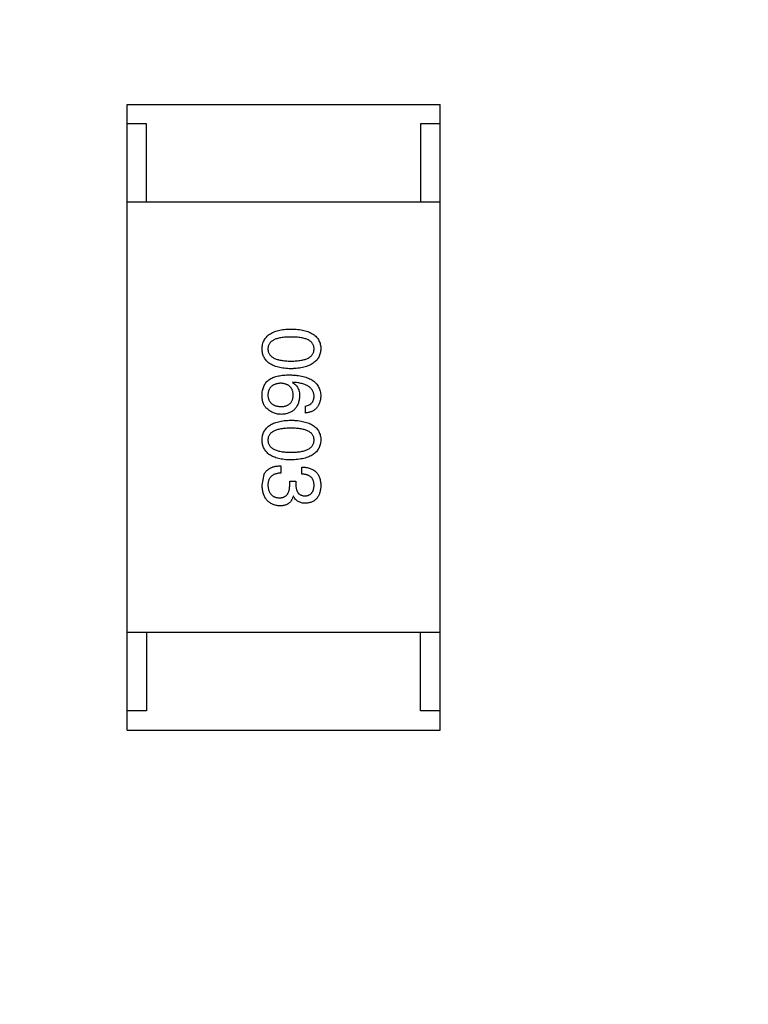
# Model space of a CAD drawing. Header units: inches. Extents: x -100 to 126, y -58 to 58.
# Tile 67 of 118: x 74.02 to 75.89, y 1.31 to 3.83. Entities that reach past the tile are written whole.
import ezdxf

# ---------------------------------------------------------------- set-up
doc = ezdxf.new("R2010")
doc.units = ezdxf.units.IN
doc.header["$LTSCALE"] = 1.21
doc.header["$MEASUREMENT"] = 0
doc.header["$PDMODE"] = 3
doc.header["$PDSIZE"] = 0.3125
doc.layers.get('0').update_dxf_attribs({"linetype": 'CONTINUOUS'})
doc.layers.get('Defpoints').update_dxf_attribs({"linetype": 'CONTINUOUS'})
doc.styles.get("Standard").update_dxf_attribs({"font": 'txt', "width": 0.8})
doc.dimstyles.get("Standard").update_dxf_attribs({"dimtxt": 0.15625, "dimasz": 0.1875, "dimexe": 0.125, "dimexo": 0.0625, "dimgap": 0.09, "dimtad": 0, "dimtih": 1, "dimtoh": 1, "dimzin": 4, "dimdsep": 46, "dimtxsty": 'STANDARD', "dimblk": '_FILLED', "dimblk1": '_FILLED', "dimblk2": '_FILLED', "dimcen": 0.09, "dimazin": 1, "dimtp": 0.01, "dimtm": 0.01, "dimtfac": 1, "dimtofl": 0, "dimtmove": 0, "dimatfit": 3, "dimldrblk": '_FILLED', "dimfxl": 1, "dimtolj": 1, "dimtzin": 4, "dimarcsym": 0})

# ---------------------------------------------------------------- blocks, each defined once
blk = doc.blocks.new('_FILLED')
at = {"color": 0, "linetype": 'ByBlock'}
blk.add_solid([(0, 0), (-1, 0.1667), (-1, -0.1667)], dxfattribs=at)
blk = doc.blocks.new('*D16')
at = {"color": 0, "lineweight": -2}
for p, q in [((76.8362, 41.7108), (39.6185, 41.7108)), ((39.7435, 40.2108), (39.7435, -4.8825)), ((39.7435, -56.2892), (39.7435, -11.1958)), ((61.686, -57.7892), (39.6185, -57.7892))]:
    blk.add_line(p, q, dxfattribs=at)
at = {"layer": 'Defpoints', "color": 0}
for p in [(76.8987, 41.7108), (39.7435, -57.7892), (61.7485, -57.7892)]:
    blk.add_point(p, dxfattribs=at)
at = {"color": 0, "lineweight": -2, "xscale": 1.5, "yscale": 1.5, "zscale": 1.5}
for p, rotation in [((39.7435, 41.7108), 90), ((39.7435, -57.7892), 270)]:
    blk.add_blockref('_FILLED', p, dxfattribs=dict(at, rotation=rotation))
at = {"color": 0, "insert": (39.7435, -8.0392), "char_height": 2, "attachment_point": 5, "rotation": 90}
blk.add_mtext('\\A1;99.50', dxfattribs=at)

msp = doc.modelspace()

# ---------------------------------------------------------------- linework, layer by layer
at = {"color": 7, "linetype": 'Continuous'}
for p, q in [((74.2988, 2.0106), (74.2988, 3.6106)), ((74.2988, 3.6106), (75.0988, 3.6106)), ((75.0988, 2.0106), (75.0988, 3.6106)), ((74.3488, 3.5606), (74.2988, 3.5606)), ((74.3488, 3.3606), (74.3488, 3.5606)), ((75.0488, 3.5606), (75.0488, 3.3606)), ((75.0988, 3.5606), (75.0488, 3.5606)), ((75.0988, 3.3606), (74.2988, 3.3606)), ((74.7227, 2.9002), (74.7218, 2.8994)), ((74.7546, 2.8215), (74.7546, 2.8395)), ((74.6915, 2.6867), (74.6915, 2.6678)), ((74.7456, 2.6654), (74.7456, 2.6834)), ((74.644, 2.6375), (74.6489, 2.6646)), ((74.7145, 2.6383), (74.7145, 2.6474)), ((74.7145, 2.6474), (74.73, 2.6474)), ((74.73, 2.6474), (74.73, 2.6375)), ((74.7243, 2.6088), (74.7235, 2.6088)), ((75.0988, 2.2606), (74.2988, 2.2606)), ((74.3488, 2.2606), (74.3488, 2.0606)), ((75.0488, 2.0606), (75.0488, 2.2606)), ((74.3488, 2.0606), (74.2988, 2.0606)), ((75.0988, 2.0606), (75.0488, 2.0606)), ((74.2988, 2.0106), (75.0988, 2.0106))]:
    msp.add_line(p, q, dxfattribs=at)
for points, knots in [([(74.644, 2.9856), (74.6441, 2.9876), (74.6443, 2.9915), (74.6452, 2.9971), (74.6467, 3.0024), (74.6488, 3.0072), (74.6514, 3.0118), (74.6547, 3.0159), (74.6585, 3.0197), (74.6629, 3.023), (74.6678, 3.026), (74.6733, 3.0286), (74.6793, 3.0309), (74.6859, 3.0327), (74.6931, 3.0343), (74.7008, 3.0354), (74.7091, 3.0361), (74.7148, 3.0363), (74.7178, 3.0364)], [0, 0, 0, 0, 0.059135, 0.115606, 0.169241, 0.221578, 0.273261, 0.324749, 0.377329, 0.431642, 0.488541, 0.548597, 0.612232, 0.680174, 0.752504, 0.829777, 0.912307, 1, 1, 1, 1]), ([(74.7178, 3.0364), (74.7208, 3.0363), (74.7267, 3.0361), (74.7353, 3.0354), (74.7433, 3.0343), (74.7507, 3.0327), (74.7575, 3.0309), (74.7637, 3.0286), (74.7694, 3.026), (74.7745, 3.023), (74.779, 3.0197), (74.7829, 3.0159), (74.7863, 3.0118), (74.789, 3.0073), (74.7911, 3.0024), (74.7928, 2.9971), (74.7937, 2.9915), (74.7939, 2.9876), (74.794, 2.9856)], [0, 0, 0, 0, 0.088823, 0.172287, 0.250296, 0.323438, 0.392244, 0.456221, 0.516635, 0.573871, 0.628, 0.680335, 0.731489, 0.782557, 0.834044, 0.886738, 0.942089, 1, 1, 1, 1]), ([(74.7178, 3.0159), (74.7154, 3.0159), (74.7108, 3.0159), (74.7041, 3.0155), (74.6978, 3.0149), (74.6921, 3.0141), (74.6868, 3.013), (74.6819, 3.0118), (74.6775, 3.0102), (74.6736, 3.0084), (74.6701, 3.0064), (74.667, 3.0042), (74.6645, 3.0017), (74.6624, 2.9989), (74.6607, 2.996), (74.6596, 2.9927), (74.6589, 2.9892), (74.6588, 2.9868), (74.6587, 2.9856)], [0, 0, 0, 0, 0.096457, 0.187288, 0.27178, 0.350132, 0.423455, 0.491343, 0.554037, 0.612253, 0.666313, 0.717038, 0.764921, 0.811214, 0.856775, 0.902988, 0.950234, 1, 1, 1, 1]), ([(74.7768, 2.9856), (74.7767, 2.9868), (74.7766, 2.9892), (74.7759, 2.9927), (74.7748, 2.9959), (74.7732, 2.9989), (74.771, 3.0017), (74.7685, 3.0042), (74.7654, 3.0064), (74.762, 3.0084), (74.758, 3.0102), (74.7536, 3.0118), (74.7488, 3.013), (74.7435, 3.0141), (74.7377, 3.0149), (74.7314, 3.0155), (74.7247, 3.0159), (74.7201, 3.0159), (74.7178, 3.0159)], [0, 0, 0, 0, 0.049764, 0.097007, 0.143217, 0.188577, 0.235116, 0.282997, 0.333719, 0.387776, 0.445989, 0.508679, 0.576563, 0.649481, 0.728235, 0.812722, 0.903548, 1, 1, 1, 1]), ([(74.7178, 2.9348), (74.7148, 2.9349), (74.7091, 2.9351), (74.7008, 2.9359), (74.6931, 2.9369), (74.6859, 2.9385), (74.6793, 2.9403), (74.6733, 2.9426), (74.6678, 2.9452), (74.6628, 2.9482), (74.6585, 2.9515), (74.6547, 2.9553), (74.6514, 2.9594), (74.6488, 2.964), (74.6467, 2.9689), (74.6452, 2.9741), (74.6443, 2.9797), (74.6441, 2.9836), (74.644, 2.9856)], [0, 0, 0, 0, 0.08769, 0.170218, 0.24749, 0.319818, 0.387758, 0.451391, 0.511445, 0.568185, 0.622681, 0.67526, 0.726746, 0.778428, 0.830764, 0.884397, 0.940866, 1, 1, 1, 1]), ([(74.6587, 2.9856), (74.6588, 2.9843), (74.659, 2.9819), (74.6597, 2.9783), (74.661, 2.975), (74.6627, 2.9719), (74.6648, 2.9691), (74.6674, 2.9665), (74.6705, 2.9642), (74.6739, 2.9621), (74.6779, 2.9603), (74.6823, 2.9587), (74.6871, 2.9574), (74.6924, 2.9563), (74.6981, 2.9555), (74.7042, 2.9549), (74.7108, 2.9545), (74.7154, 2.9545), (74.7178, 2.9545)], [0, 0, 0, 0, 0.050879, 0.099377, 0.146973, 0.193618, 0.240619, 0.289461, 0.34047, 0.395283, 0.453059, 0.515633, 0.582666, 0.655287, 0.732971, 0.815933, 0.905166, 1, 1, 1, 1]), ([(74.7178, 2.9545), (74.7201, 2.9545), (74.7247, 2.9545), (74.7314, 2.9549), (74.7377, 2.9555), (74.7435, 2.9563), (74.7488, 2.9574), (74.7536, 2.9587), (74.758, 2.9603), (74.762, 2.9621), (74.7654, 2.9642), (74.7685, 2.9665), (74.771, 2.9691), (74.7732, 2.9719), (74.7748, 2.975), (74.7759, 2.9783), (74.7766, 2.9819), (74.7767, 2.9843), (74.7768, 2.9856)], [0, 0, 0, 0, 0.095719, 0.185854, 0.269738, 0.347952, 0.420315, 0.487894, 0.550245, 0.608186, 0.662454, 0.713283, 0.761375, 0.808209, 0.854301, 0.901312, 0.949396, 1, 1, 1, 1]), ([(74.794, 2.9856), (74.7939, 2.9836), (74.7936, 2.9798), (74.7926, 2.9743), (74.7909, 2.9691), (74.7887, 2.9642), (74.7859, 2.9598), (74.7826, 2.9557), (74.7786, 2.952), (74.7741, 2.9486), (74.769, 2.9456), (74.7634, 2.9429), (74.7571, 2.9407), (74.7504, 2.9388), (74.743, 2.9372), (74.7351, 2.936), (74.7266, 2.9352), (74.7208, 2.9349), (74.7178, 2.9348)], [0, 0, 0, 0, 0.057415, 0.112361, 0.16496, 0.216437, 0.267441, 0.318839, 0.371478, 0.426325, 0.483626, 0.544235, 0.608673, 0.677374, 0.750405, 0.828394, 0.911525, 1, 1, 1, 1]), ([(74.644, 2.8698), (74.6441, 2.8719), (74.6443, 2.8759), (74.6454, 2.8817), (74.647, 2.8872), (74.6492, 2.8922), (74.652, 2.8969), (74.6553, 2.9011), (74.6592, 2.9051), (74.6621, 2.9073), (74.6637, 2.9084)], [0, 0, 0, 0, 0.137449, 0.267856, 0.393219, 0.514735, 0.63397, 0.753734, 0.874967, 1, 1, 1, 1]), ([(74.6915, 2.8977), (74.6902, 2.8976), (74.6877, 2.8975), (74.6841, 2.8969), (74.6807, 2.8962), (74.6775, 2.8952), (74.6746, 2.8941), (74.672, 2.8926), (74.6695, 2.891), (74.6673, 2.8891), (74.6654, 2.8871), (74.6637, 2.8848), (74.6622, 2.8823), (74.661, 2.8796), (74.6601, 2.8766), (74.6594, 2.8735), (74.6589, 2.8701), (74.6588, 2.8678), (74.6587, 2.8666)], [0, 0, 0, 0, 0.076467, 0.148148, 0.216496, 0.280559, 0.342274, 0.401168, 0.458322, 0.514073, 0.569257, 0.62465, 0.68124, 0.739113, 0.799947, 0.862804, 0.929597, 1, 1, 1, 1]), ([(74.6637, 2.9084), (74.6652, 2.9092), (74.6684, 2.911), (74.6737, 2.9132), (74.6793, 2.915), (74.6855, 2.9164), (74.6921, 2.9176), (74.6991, 2.9184), (74.7067, 2.919), (74.7118, 2.919), (74.7145, 2.919)], [0, 0, 0, 0, 0.101889, 0.209155, 0.322694, 0.442863, 0.569758, 0.70479, 0.848502, 1, 1, 1, 1]), ([(74.7235, 2.8674), (74.7234, 2.8686), (74.7233, 2.8708), (74.7229, 2.8741), (74.7222, 2.8772), (74.7212, 2.88), (74.7201, 2.8827), (74.7186, 2.8851), (74.717, 2.8873), (74.7151, 2.8893), (74.713, 2.8912), (74.7106, 2.8927), (74.708, 2.8941), (74.7052, 2.8953), (74.7021, 2.8962), (74.6988, 2.897), (74.6952, 2.8975), (74.6928, 2.8976), (74.6915, 2.8977)], [0, 0, 0, 0, 0.070453, 0.136523, 0.199866, 0.260392, 0.318446, 0.374657, 0.430182, 0.485556, 0.541071, 0.598396, 0.657208, 0.718642, 0.783247, 0.851631, 0.923928, 1, 1, 1, 1]), ([(74.7145, 2.919), (74.7176, 2.9189), (74.7237, 2.9187), (74.7326, 2.9179), (74.7409, 2.9168), (74.7485, 2.9151), (74.7556, 2.9132), (74.7621, 2.9108), (74.768, 2.908), (74.7733, 2.9048), (74.778, 2.9013), (74.7821, 2.8972), (74.7856, 2.8928), (74.7885, 2.888), (74.7908, 2.8828), (74.7925, 2.8772), (74.7936, 2.8712), (74.7939, 2.867), (74.794, 2.8649)], [0, 0, 0, 0, 0.087517, 0.169686, 0.246944, 0.319347, 0.387088, 0.450961, 0.511075, 0.567974, 0.622351, 0.675039, 0.726853, 0.778688, 0.83093, 0.884738, 0.941043, 1, 1, 1, 1]), ([(74.7218, 2.8994), (74.7233, 2.8985), (74.7261, 2.8968), (74.7298, 2.8936), (74.7329, 2.89), (74.7355, 2.8858), (74.7375, 2.8812), (74.7389, 2.8762), (74.7397, 2.8707), (74.7398, 2.8669), (74.7399, 2.8649)], [0, 0, 0, 0, 0.122276, 0.239997, 0.35611, 0.473903, 0.59404, 0.720428, 0.855383, 1, 1, 1, 1]), ([(74.7768, 2.8649), (74.7767, 2.8662), (74.7765, 2.8688), (74.7756, 2.8724), (74.7745, 2.8759), (74.7728, 2.8791), (74.7708, 2.8822), (74.7684, 2.885), (74.7656, 2.8875), (74.7624, 2.8898), (74.7588, 2.8919), (74.7548, 2.8938), (74.7504, 2.8954), (74.7456, 2.8968), (74.7404, 2.898), (74.7349, 2.899), (74.7289, 2.8997), (74.7248, 2.9), (74.7227, 2.9002)], [0, 0, 0, 0, 0.054741, 0.107075, 0.158339, 0.208382, 0.258772, 0.310045, 0.362765, 0.417822, 0.475982, 0.537466, 0.602901, 0.673037, 0.747247, 0.826291, 0.910782, 1, 1, 1, 1]), ([(74.6563, 2.833), (74.6552, 2.8339), (74.6531, 2.8358), (74.6505, 2.8393), (74.6483, 2.8432), (74.6465, 2.8476), (74.6452, 2.8525), (74.6443, 2.8578), (74.6439, 2.8637), (74.6439, 2.8677), (74.644, 2.8698)], [0, 0, 0, 0, 0.105033, 0.21147, 0.321511, 0.438526, 0.563605, 0.698055, 0.843218, 1, 1, 1, 1]), ([(74.6587, 2.8666), (74.6588, 2.8655), (74.659, 2.8633), (74.6596, 2.8602), (74.6603, 2.8573), (74.6614, 2.8546), (74.6627, 2.8521), (74.6642, 2.8498), (74.6659, 2.8477), (74.6679, 2.8458), (74.6702, 2.8441), (74.6727, 2.8426), (74.6753, 2.8413), (74.6783, 2.8402), (74.6815, 2.8393), (74.6849, 2.8387), (74.6885, 2.8381), (74.691, 2.838), (74.6923, 2.8379)], [0, 0, 0, 0, 0.066682, 0.130303, 0.190802, 0.248749, 0.30534, 0.361219, 0.415721, 0.471765, 0.528279, 0.586428, 0.64659, 0.710143, 0.776461, 0.846692, 0.921137, 1, 1, 1, 1]), ([(74.6923, 2.8379), (74.6936, 2.838), (74.696, 2.8381), (74.6994, 2.8386), (74.7026, 2.8394), (74.7056, 2.8403), (74.7084, 2.8414), (74.7109, 2.8427), (74.7132, 2.8443), (74.7153, 2.846), (74.7172, 2.848), (74.7188, 2.8502), (74.7201, 2.8525), (74.7213, 2.8551), (74.7222, 2.8579), (74.7229, 2.8609), (74.7233, 2.8641), (74.7234, 2.8663), (74.7235, 2.8674)], [0, 0, 0, 0, 0.076288, 0.14871, 0.216387, 0.281386, 0.342528, 0.402111, 0.4591, 0.514852, 0.569974, 0.625644, 0.682226, 0.740156, 0.800362, 0.863471, 0.930116, 1, 1, 1, 1]), ([(74.7399, 2.8649), (74.7397, 2.8631), (74.7394, 2.8596), (74.7385, 2.8544), (74.7373, 2.8496), (74.7358, 2.8451), (74.734, 2.841), (74.7319, 2.8372), (74.7294, 2.8338), (74.7266, 2.8307), (74.7235, 2.8279), (74.7201, 2.8255), (74.7164, 2.8234), (74.7123, 2.8216), (74.708, 2.8203), (74.7033, 2.8192), (74.6984, 2.8185), (74.6949, 2.8183), (74.6932, 2.8182)], [0, 0, 0, 0, 0.074228, 0.144548, 0.211288, 0.274576, 0.335162, 0.393915, 0.450599, 0.506657, 0.562409, 0.618617, 0.676096, 0.735061, 0.79654, 0.860906, 0.928473, 1, 1, 1, 1]), ([(74.7546, 2.8395), (74.7564, 2.8399), (74.7597, 2.8406), (74.7643, 2.8425), (74.7681, 2.8449), (74.7713, 2.8478), (74.7738, 2.8513), (74.7755, 2.8554), (74.7766, 2.86), (74.7767, 2.8632), (74.7768, 2.8649)], [0, 0, 0, 0, 0.1439, 0.274233, 0.394478, 0.509388, 0.621911, 0.738504, 0.863414, 1, 1, 1, 1]), ([(74.794, 2.8649), (74.7938, 2.8633), (74.7936, 2.8602), (74.7929, 2.8557), (74.7919, 2.8515), (74.7907, 2.8475), (74.7892, 2.8438), (74.7874, 2.8404), (74.7853, 2.8372), (74.783, 2.8343), (74.7804, 2.8318), (74.7775, 2.8295), (74.7743, 2.8274), (74.7709, 2.8257), (74.7672, 2.8242), (74.7633, 2.823), (74.7591, 2.822), (74.7561, 2.8217), (74.7546, 2.8215)], [0, 0, 0, 0, 0.073784, 0.144317, 0.211047, 0.274818, 0.336501, 0.395724, 0.453465, 0.510016, 0.566585, 0.622844, 0.680328, 0.739335, 0.800408, 0.863904, 0.93053, 1, 1, 1, 1]), ([(74.6932, 2.8182), (74.6914, 2.8183), (74.688, 2.8184), (74.6829, 2.819), (74.678, 2.8202), (74.6732, 2.8218), (74.6687, 2.8239), (74.6643, 2.8264), (74.6602, 2.8295), (74.6576, 2.8318), (74.6563, 2.833)], [0, 0, 0, 0, 0.12904, 0.253809, 0.377066, 0.499122, 0.621469, 0.744665, 0.870607, 1, 1, 1, 1]), ([(74.644, 2.7525), (74.6441, 2.7544), (74.6443, 2.7583), (74.6452, 2.764), (74.6467, 2.7692), (74.6488, 2.7741), (74.6514, 2.7786), (74.6547, 2.7828), (74.6585, 2.7865), (74.6629, 2.7899), (74.6678, 2.7929), (74.6733, 2.7955), (74.6793, 2.7977), (74.6859, 2.7996), (74.6931, 2.8011), (74.7008, 2.8022), (74.7091, 2.803), (74.7148, 2.8032), (74.7178, 2.8033)], [0, 0, 0, 0, 0.059135, 0.115606, 0.169241, 0.221578, 0.273261, 0.324749, 0.377329, 0.431642, 0.488541, 0.548597, 0.612232, 0.680174, 0.752504, 0.829777, 0.912307, 1, 1, 1, 1]), ([(74.7178, 2.8033), (74.7208, 2.8032), (74.7267, 2.803), (74.7353, 2.8022), (74.7433, 2.8011), (74.7507, 2.7996), (74.7575, 2.7977), (74.7637, 2.7955), (74.7694, 2.7929), (74.7745, 2.7899), (74.779, 2.7865), (74.7829, 2.7828), (74.7863, 2.7786), (74.789, 2.7741), (74.7911, 2.7692), (74.7928, 2.764), (74.7937, 2.7583), (74.7939, 2.7544), (74.794, 2.7525)], [0, 0, 0, 0, 0.088823, 0.172287, 0.250296, 0.323438, 0.392244, 0.456221, 0.516635, 0.573871, 0.628, 0.680335, 0.731489, 0.782557, 0.834044, 0.886738, 0.942089, 1, 1, 1, 1]), ([(74.7178, 2.7828), (74.7154, 2.7828), (74.7108, 2.7827), (74.7041, 2.7823), (74.6978, 2.7818), (74.6921, 2.781), (74.6868, 2.7799), (74.6819, 2.7786), (74.6775, 2.7771), (74.6736, 2.7753), (74.6701, 2.7733), (74.667, 2.771), (74.6645, 2.7685), (74.6624, 2.7658), (74.6607, 2.7628), (74.6596, 2.7596), (74.6589, 2.7561), (74.6588, 2.7537), (74.6587, 2.7525)], [0, 0, 0, 0, 0.096457, 0.187288, 0.27178, 0.350132, 0.423455, 0.491343, 0.554037, 0.612253, 0.666313, 0.717038, 0.764921, 0.811214, 0.856775, 0.902988, 0.950234, 1, 1, 1, 1]), ([(74.7768, 2.7525), (74.7767, 2.7537), (74.7766, 2.7561), (74.7759, 2.7596), (74.7748, 2.7628), (74.7732, 2.7658), (74.771, 2.7685), (74.7685, 2.7711), (74.7654, 2.7733), (74.762, 2.7753), (74.758, 2.7771), (74.7536, 2.7786), (74.7488, 2.7799), (74.7435, 2.781), (74.7377, 2.7818), (74.7314, 2.7823), (74.7247, 2.7827), (74.7201, 2.7828), (74.7178, 2.7828)], [0, 0, 0, 0, 0.049764, 0.097007, 0.143217, 0.188577, 0.235116, 0.282997, 0.333719, 0.387776, 0.445989, 0.508679, 0.576563, 0.649481, 0.728235, 0.812722, 0.903548, 1, 1, 1, 1]), ([(74.7178, 2.7016), (74.7148, 2.7017), (74.7091, 2.7019), (74.7008, 2.7027), (74.6931, 2.7038), (74.6859, 2.7053), (74.6793, 2.7072), (74.6733, 2.7094), (74.6678, 2.712), (74.6628, 2.715), (74.6585, 2.7184), (74.6547, 2.7221), (74.6514, 2.7263), (74.6488, 2.7308), (74.6467, 2.7357), (74.6452, 2.741), (74.6443, 2.7466), (74.6441, 2.7505), (74.644, 2.7525)], [0, 0, 0, 0, 0.08769, 0.170218, 0.24749, 0.319818, 0.387758, 0.451391, 0.511445, 0.568185, 0.622681, 0.67526, 0.726746, 0.778428, 0.830764, 0.884397, 0.940866, 1, 1, 1, 1]), ([(74.6587, 2.7525), (74.6588, 2.7512), (74.659, 2.7487), (74.6597, 2.7452), (74.661, 2.7418), (74.6627, 2.7388), (74.6648, 2.7359), (74.6674, 2.7334), (74.6705, 2.7311), (74.6739, 2.729), (74.6779, 2.7271), (74.6823, 2.7256), (74.6871, 2.7242), (74.6924, 2.7232), (74.6981, 2.7223), (74.7042, 2.7217), (74.7108, 2.7214), (74.7154, 2.7213), (74.7178, 2.7213)], [0, 0, 0, 0, 0.050879, 0.099377, 0.146973, 0.193618, 0.240619, 0.289461, 0.34047, 0.395283, 0.453059, 0.515633, 0.582666, 0.655287, 0.732971, 0.815933, 0.905166, 1, 1, 1, 1]), ([(74.7178, 2.7213), (74.7201, 2.7213), (74.7247, 2.7214), (74.7314, 2.7217), (74.7377, 2.7223), (74.7435, 2.7232), (74.7488, 2.7243), (74.7536, 2.7256), (74.758, 2.7272), (74.762, 2.729), (74.7654, 2.7311), (74.7685, 2.7334), (74.771, 2.736), (74.7732, 2.7388), (74.7748, 2.7418), (74.7759, 2.7452), (74.7766, 2.7487), (74.7767, 2.7512), (74.7768, 2.7525)], [0, 0, 0, 0, 0.095719, 0.185854, 0.269738, 0.347952, 0.420315, 0.487894, 0.550245, 0.608186, 0.662454, 0.713283, 0.761375, 0.808209, 0.854301, 0.901312, 0.949396, 1, 1, 1, 1]), ([(74.794, 2.7525), (74.7939, 2.7505), (74.7936, 2.7467), (74.7926, 2.7411), (74.7909, 2.7359), (74.7887, 2.7311), (74.7859, 2.7266), (74.7826, 2.7225), (74.7786, 2.7188), (74.7741, 2.7154), (74.769, 2.7124), (74.7634, 2.7098), (74.7571, 2.7075), (74.7504, 2.7056), (74.743, 2.7041), (74.7351, 2.7029), (74.7266, 2.702), (74.7208, 2.7018), (74.7178, 2.7016)], [0, 0, 0, 0, 0.057415, 0.112361, 0.16496, 0.216437, 0.267441, 0.318839, 0.371478, 0.426325, 0.483626, 0.544235, 0.608673, 0.677374, 0.750405, 0.828394, 0.911525, 1, 1, 1, 1]), ([(74.6489, 2.6646), (74.6493, 2.6654), (74.6501, 2.6672), (74.6517, 2.6696), (74.6533, 2.6719), (74.6552, 2.674), (74.6573, 2.6759), (74.6595, 2.6777), (74.6619, 2.6793), (74.6645, 2.6808), (74.6672, 2.6821), (74.6702, 2.6833), (74.6733, 2.6842), (74.6766, 2.685), (74.6801, 2.6857), (74.6837, 2.6862), (74.6876, 2.6865), (74.6902, 2.6866), (74.6915, 2.6867)], [0, 0, 0, 0, 0.056906, 0.113264, 0.168825, 0.223843, 0.279195, 0.335267, 0.392098, 0.450414, 0.51054, 0.572219, 0.636652, 0.703156, 0.773102, 0.845505, 0.921063, 1, 1, 1, 1]), ([(74.7456, 2.6834), (74.7475, 2.6834), (74.7513, 2.6832), (74.7567, 2.6826), (74.7617, 2.6816), (74.7664, 2.6802), (74.7707, 2.6785), (74.7747, 2.6764), (74.7783, 2.674), (74.7815, 2.6712), (74.7844, 2.668), (74.7869, 2.6645), (74.789, 2.6606), (74.7907, 2.6563), (74.7921, 2.6517), (74.7931, 2.6467), (74.7938, 2.6414), (74.7939, 2.6378), (74.794, 2.6359)], [0, 0, 0, 0, 0.074804, 0.144899, 0.211458, 0.274554, 0.334363, 0.392059, 0.448123, 0.503024, 0.558154, 0.613471, 0.670844, 0.729926, 0.792003, 0.857405, 0.926768, 1, 1, 1, 1]), ([(74.6915, 2.6678), (74.6902, 2.6678), (74.6876, 2.6677), (74.6839, 2.6672), (74.6804, 2.6666), (74.6772, 2.6657), (74.6743, 2.6645), (74.6715, 2.6631), (74.6691, 2.6615), (74.6669, 2.6597), (74.665, 2.6576), (74.6633, 2.6553), (74.6619, 2.6528), (74.6607, 2.65), (74.6598, 2.647), (74.6592, 2.6438), (74.6588, 2.6403), (74.6588, 2.6379), (74.6587, 2.6367)], [0, 0, 0, 0, 0.07723, 0.149593, 0.217944, 0.282232, 0.34411, 0.402297, 0.458791, 0.513966, 0.568538, 0.623291, 0.679957, 0.737243, 0.798142, 0.86118, 0.928728, 1, 1, 1, 1]), ([(74.7768, 2.6367), (74.7767, 2.6378), (74.7767, 2.64), (74.7763, 2.6432), (74.7757, 2.6462), (74.7749, 2.6489), (74.7738, 2.6515), (74.7724, 2.6538), (74.7709, 2.6559), (74.769, 2.6578), (74.7669, 2.6595), (74.7646, 2.661), (74.762, 2.6623), (74.7592, 2.6633), (74.7562, 2.6642), (74.7528, 2.6648), (74.7493, 2.6652), (74.7469, 2.6653), (74.7456, 2.6654)], [0, 0, 0, 0, 0.069877, 0.136363, 0.198671, 0.257968, 0.315462, 0.370709, 0.425568, 0.479847, 0.535753, 0.592303, 0.651386, 0.713311, 0.778642, 0.84836, 0.921866, 1, 1, 1, 1]), ([(74.6899, 2.5842), (74.6881, 2.5844), (74.6846, 2.5846), (74.6795, 2.5855), (74.6748, 2.5868), (74.6704, 2.5884), (74.6664, 2.5904), (74.6626, 2.5928), (74.6593, 2.5956), (74.6562, 2.5987), (74.6535, 2.6023), (74.6511, 2.6062), (74.6491, 2.6105), (74.6474, 2.6152), (74.646, 2.6202), (74.645, 2.6257), (74.6443, 2.6315), (74.6441, 2.6355), (74.644, 2.6375)], [0, 0, 0, 0, 0.068236, 0.132937, 0.194125, 0.253174, 0.310181, 0.365986, 0.421096, 0.476216, 0.532352, 0.590232, 0.649824, 0.71274, 0.778406, 0.848058, 0.921922, 1, 1, 1, 1]), ([(74.6587, 2.6367), (74.6588, 2.6355), (74.659, 2.6331), (74.6595, 2.6296), (74.6602, 2.6264), (74.6611, 2.6234), (74.6622, 2.6206), (74.6635, 2.618), (74.665, 2.6156), (74.6667, 2.6135), (74.6686, 2.6116), (74.6707, 2.6099), (74.673, 2.6085), (74.6755, 2.6073), (74.6782, 2.6063), (74.6811, 2.6055), (74.6842, 2.605), (74.6863, 2.6048), (74.6874, 2.6047)], [0, 0, 0, 0, 0.076694, 0.149502, 0.218019, 0.283183, 0.345589, 0.405199, 0.462852, 0.519478, 0.575313, 0.630559, 0.687006, 0.744638, 0.804006, 0.866059, 0.931486, 1, 1, 1, 1]), ([(74.6874, 2.6047), (74.6885, 2.6047), (74.6906, 2.6048), (74.6937, 2.6052), (74.6966, 2.6059), (74.6993, 2.6068), (74.7017, 2.6079), (74.7039, 2.6094), (74.706, 2.6111), (74.7078, 2.6131), (74.7093, 2.6154), (74.7108, 2.6179), (74.7119, 2.6206), (74.7128, 2.6237), (74.7136, 2.627), (74.7141, 2.6305), (74.7144, 2.6343), (74.7145, 2.637), (74.7145, 2.6383)], [0, 0, 0, 0, 0.066518, 0.129194, 0.188613, 0.245254, 0.300032, 0.353805, 0.407079, 0.461108, 0.516272, 0.574141, 0.634837, 0.699275, 0.767504, 0.840272, 0.917505, 1, 1, 1, 1]), ([(74.73, 2.6375), (74.7301, 2.6364), (74.7302, 2.6343), (74.7306, 2.6312), (74.7311, 2.6283), (74.7318, 2.6257), (74.7327, 2.6232), (74.7337, 2.6209), (74.7349, 2.6189), (74.7363, 2.617), (74.7379, 2.6153), (74.7397, 2.6139), (74.7416, 2.6127), (74.7437, 2.6116), (74.746, 2.6108), (74.7485, 2.6102), (74.7511, 2.6098), (74.7529, 2.6097), (74.7538, 2.6096)], [0, 0, 0, 0, 0.079415, 0.154091, 0.22508, 0.29186, 0.355026, 0.415127, 0.472418, 0.528511, 0.583551, 0.638361, 0.693547, 0.750023, 0.807857, 0.868401, 0.932259, 1, 1, 1, 1]), ([(74.7538, 2.6096), (74.7547, 2.6097), (74.7565, 2.6099), (74.759, 2.6104), (74.7614, 2.6111), (74.7635, 2.6119), (74.7656, 2.6129), (74.7674, 2.6142), (74.7692, 2.6156), (74.7707, 2.6172), (74.772, 2.619), (74.7732, 2.621), (74.7742, 2.6231), (74.7751, 2.6255), (74.7757, 2.628), (74.7763, 2.6308), (74.7766, 2.6337), (74.7767, 2.6357), (74.7768, 2.6367)], [0, 0, 0, 0, 0.067655, 0.132224, 0.194132, 0.253145, 0.309858, 0.366002, 0.421361, 0.47702, 0.532632, 0.590536, 0.65067, 0.713258, 0.779588, 0.848803, 0.921949, 1, 1, 1, 1]), ([(74.794, 2.6359), (74.7939, 2.6342), (74.7937, 2.6308), (74.7931, 2.6259), (74.7922, 2.6214), (74.791, 2.6171), (74.7896, 2.6132), (74.7879, 2.6096), (74.7859, 2.6063), (74.7836, 2.6033), (74.781, 2.6006), (74.7782, 2.5982), (74.7751, 2.5962), (74.7717, 2.5944), (74.768, 2.5931), (74.7641, 2.592), (74.7599, 2.5912), (74.7569, 2.5909), (74.7555, 2.5908)], [0, 0, 0, 0, 0.077845, 0.151584, 0.221397, 0.287366, 0.350104, 0.410398, 0.467998, 0.524388, 0.579979, 0.635152, 0.690917, 0.747936, 0.806661, 0.867861, 0.932479, 1, 1, 1, 1]), ([(74.7235, 2.6088), (74.7232, 2.6078), (74.7225, 2.6059), (74.7214, 2.6031), (74.7201, 2.6005), (74.7187, 2.5981), (74.7171, 2.5959), (74.7153, 2.5938), (74.7135, 2.592), (74.7114, 2.5903), (74.7092, 2.5889), (74.7069, 2.5876), (74.7044, 2.5866), (74.7018, 2.5858), (74.699, 2.585), (74.6961, 2.5846), (74.693, 2.5843), (74.691, 2.5842), (74.6899, 2.5842)], [0, 0, 0, 0, 0.069445, 0.136039, 0.200011, 0.261745, 0.322328, 0.381403, 0.438864, 0.496655, 0.554398, 0.612391, 0.672266, 0.733005, 0.79604, 0.861293, 0.928785, 1, 1, 1, 1]), ([(74.7555, 2.5908), (74.7536, 2.5908), (74.7501, 2.5909), (74.745, 2.5918), (74.7404, 2.5932), (74.7362, 2.5952), (74.7325, 2.5977), (74.7292, 2.6009), (74.7264, 2.6046), (74.725, 2.6074), (74.7243, 2.6088)], [0, 0, 0, 0, 0.143686, 0.277942, 0.40333, 0.521785, 0.638573, 0.755208, 0.874773, 1, 1, 1, 1])]:
    msp.add_open_spline(points, degree=3, knots=knots, dxfattribs=at)

# ---------------------------------------------------------------- dimensions: what is measured, and where the dimension line sits
at = {"color": 1}
dim = msp.add_linear_dim(base=(39.7435, -57.7892), p1=(76.8987, 41.7108), p2=(61.7485, -57.7892), angle=90, dimstyle='STANDARD', override={"dimtxt": 2, "dimasz": 1.5, "dimtih": 0, "dimtoh": 0, "dimzin": 0, "dimcen": 0.198, "dimadec": 0, "dimazin": 0, "dimtp": 0, "dimtm": 0, "dimtdec": 4, "dimtzin": 0}, dxfattribs=at)
dim.commit()
dim.dimension.update_dxf_attribs({"geometry": '*D16', "text_midpoint": (39.7435, -8.0392)})

doc.saveas('drawing.dxf')
